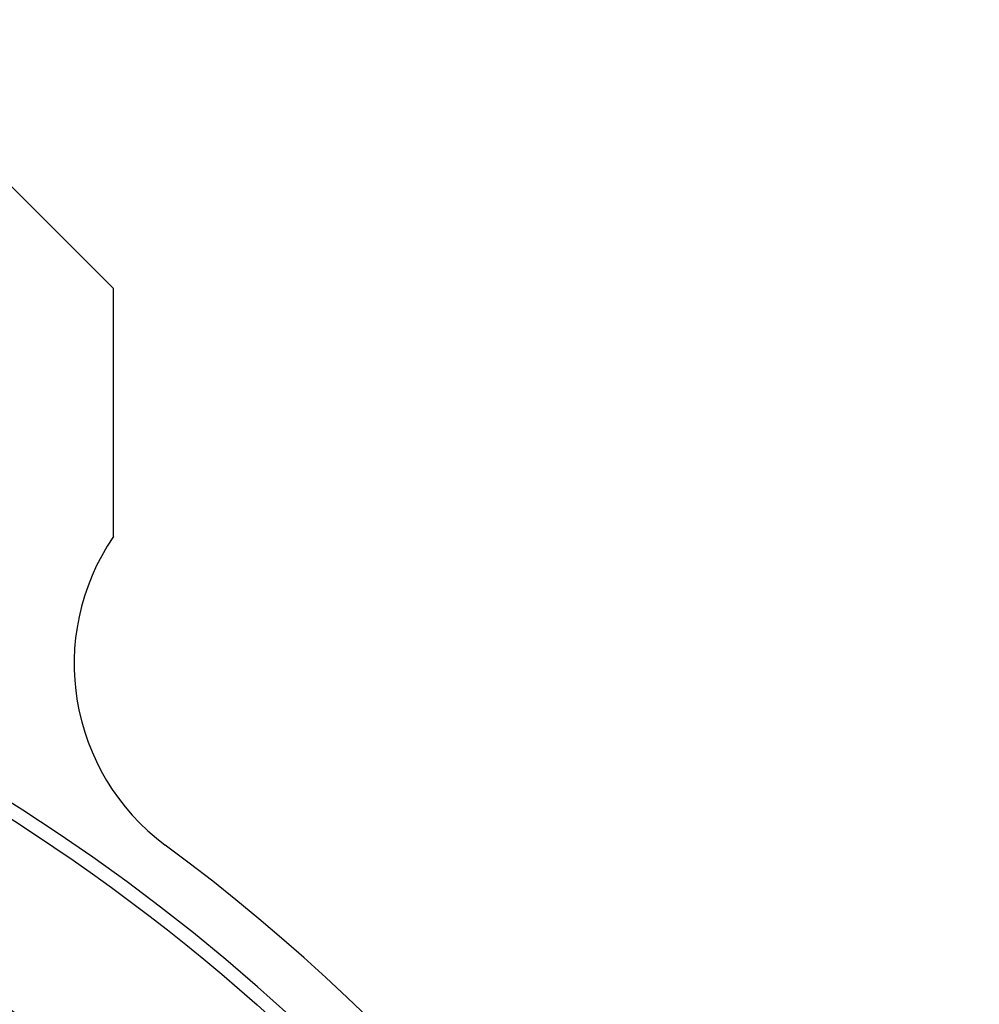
# Model space of a CAD drawing. Header units: millimetres. Extents: x 183 to 1403, y 24 to 1305.
# Tile 20 of 31: x 703 to 767, y 611 to 677. Entities that reach past the tile are written whole.
import ezdxf

# ---------------------------------------------------------------- set-up
doc = ezdxf.new("R2010")
doc.units = ezdxf.units.MM

msp = doc.modelspace()

# ---------------------------------------------------------------- linework, layer by layer
at = {"color": 7, "linetype": 'Continuous', "lineweight": 25}
for p, q in [((709.545, 658.64), (691.676, 676.509)), ((709.545, 642.14), (709.545, 658.64))]:
    msp.add_line(p, q, dxfattribs=at)
for radius in [129.5, 119, 117.1, 114.4, 111.7, 109, 106.3, 103.6, 102.86, 102.579]:
    msp.add_circle((633.182, 514.118), radius, dxfattribs=at)
for centre, radius, start, end in [((633.182, 514.118), 130.41, 279.92759, 78.71956), ((721.931, 633.68), 15, 145.66728, 233.41392), ((633.182, 514.118), 133.901, 306.58608, 53.41392), ((633.182, 514.118), 100.45, 281.91531, 78.07367)]:
    msp.add_arc(centre, radius, start, end, dxfattribs=at)

doc.saveas('drawing.dxf')
